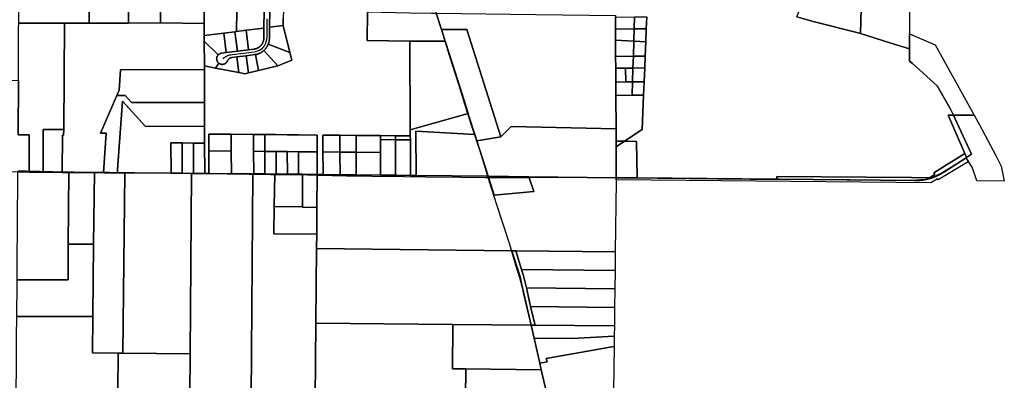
# Model space of a CAD drawing. Header units: feet. Extents: x -20058473 to 1466342, y -20424011 to 753407.
# Tile 4 of 58: x 1454949 to 1463720, y 708362 to 711576. Entities that reach past the tile are written whole.
import ezdxf

# ---------------------------------------------------------------- set-up
doc = ezdxf.new("R2010")
doc.units = ezdxf.units.FT
doc.header["$MEASUREMENT"] = 0
doc.layers.add('Parcels_exported', color=7, linetype='Continuous')
doc.layers.add('RoadCenterlines_ft_export', color=7, linetype='Continuous')

msp = doc.modelspace()

# ---------------------------------------------------------------- linework, layer by layer
at = {"layer": 'Parcels_exported'}
for points in [[(1454970.5, 713848.3), (1455095.5, 713848.3), (1455095.4, 713768.3), (1455020.4, 713768.3), (1455018.1, 712218.4), (1455570.4, 712117.9), (1455566.3, 711544.6), (1455346.6, 711544.1), (1454939.7, 711543.1), (1454946, 712719.4), (1454968.8, 712719.8), (1454969.4, 713099.7), (1454970, 713534.2), (1454970.5, 713848.3)], [(1462466.7, 712632.4), (1462439.7, 712619.3), (1462468.4, 712560.1), (1462439.3, 711451), (1462404.7, 711461.9), (1462018, 711558), (1461871.8, 711599.6), (1462322.3, 712701.4), (1462412.3, 712744.9), (1462466.7, 712632.4)], [(1456057.9, 712708.3), (1456059.9, 712708), (1456061.9, 712707.7), (1456063.9, 712707.4), (1456065.9, 712707.3), (1456067.9, 712707.2), (1456069.9, 712707.2), (1456071.9, 712707.3), (1456073.8, 712707.5), (1456075.8, 712707.8), (1456077.1, 712708), (1456077.9, 712636.4), (1456210, 712635.1), (1456210, 712624.4), (1456209.4, 712551.4), (1456208.9, 712478.4), (1456208.4, 712405.5), (1456207.9, 712332.5), (1456207.3, 712259.5), (1456202.2, 711546.1), (1455918, 711545.4), (1455925.8, 712637.9), (1456057.9, 712636.6), (1456057.9, 712708.3)], [(1462439.3, 711451), (1462468.4, 712560.1), (1462439.7, 712619.3), (1462466.7, 712632.4), (1462475.1, 712615.1), (1462486.1, 712614.7), (1462489.1, 712608.5), (1462655.7, 712608.1), (1462869.9, 712607.7), (1462869.9, 712599.9), (1462869.9, 712592.7), (1462870, 712585), (1462584.9, 712588.6), (1462572.5, 712588.7), (1462831.9, 712197.2), (1462871.5, 712194.9), (1462872.6, 711934), (1462874.5, 711449.1), (1462875, 711321.3), (1462875, 711316.4), (1462700.2, 711369.3), (1462698.9, 711369.7), (1462439.3, 711451)], [(1456805.7, 711658.5), (1456883.4, 711658.5), (1456881.2, 711470.3), (1456865.6, 711468.3), (1456766.4, 711455.7), (1456592.7, 711433.5), (1456592.3, 711540.7), (1456591.9, 711658.5), (1456805.7, 711658.5)], [(1457177.3, 711658.5), (1457297.3, 711658.5), (1457296.6, 711589.3), (1457296, 711523.2), (1457174.8, 711508.2), (1457177.3, 711658.5)], [(1458706.6, 711487), (1458739.6, 711383.1), (1458423.3, 711385.6), (1458042.9, 711388.7), (1458047.1, 711644.4), (1458421.7, 711637.4), (1458617.9, 711634.9), (1458660, 711634.4), (1458706.6, 711487)], [(1459547.4, 711623.2), (1460255.9, 711614.3), (1460256, 711598.3), (1460256.5, 711490.4), (1460257, 711393.2), (1460257.7, 711247.1), (1460258.3, 711142.3), (1460258.9, 711019.4), (1460259.5, 710899.6), (1460261, 710603.7), (1459327.8, 710623), (1459234.7, 710530.6), (1458932.6, 711487.5), (1458706.6, 711487), (1458660, 711634.4), (1459547.4, 711623.2)], [(1460256, 711598.3), (1460425.8, 711600.6), (1460422.6, 711492.7), (1460256.5, 711490.4), (1460256, 711598.3)], [(1460425.8, 711600.6), (1460535.4, 711602.2), (1460530.9, 711494.2), (1460422.6, 711492.7), (1460425.8, 711600.6)], [(1455346.6, 711544.1), (1455340.5, 710596.4), (1455158.4, 710598.1), (1455158.2, 710547.9), (1455157.1, 710216.5), (1455032.5, 710217.5), (1455034.3, 710548.1), (1454934.3, 710548.4), (1454936.9, 711034.4), (1454939.4, 711499.9), (1454939.7, 711543.1), (1455346.6, 711544.1)], [(1456202.2, 711546.1), (1456592.3, 711540.7), (1456592.7, 711433.5), (1456592.8, 711383.7), (1456593.6, 711163.6), (1456593.7, 711131.4), (1455847, 711130), (1455834, 710947.2), (1455813.9, 710900.4), (1455669.9, 710564.9), (1455719.9, 710564.3), (1455694.8, 710212.1), (1455614.1, 710212.8), (1455386.5, 710214.6), (1455328.5, 710215.1), (1455329.2, 710547.5), (1455340.2, 710547.5), (1455340.5, 710596.4), (1455346.6, 711544.1), (1455566.3, 711544.6), (1455918, 711545.4), (1456202.2, 711546.1)], [(1457296, 711523.2), (1457356.4, 711284.1), (1457163.4, 711358.7), (1457164.6, 711362), (1457165.8, 711365.3), (1457166.8, 711368.6), (1457167.8, 711371.9), (1457168.7, 711375.2), (1457169.5, 711378.6), (1457170.3, 711382), (1457171, 711385.4), (1457171.6, 711388.8), (1457172.1, 711392.2), (1457172.5, 711395.6), (1457172.9, 711399.1), (1457173.1, 711402.5), (1457173.3, 711406), (1457173.5, 711409.5), (1457173.5, 711410.8), (1457174.8, 711508.2), (1457296, 711523.2)], [(1456592.7, 711433.5), (1456766.4, 711455.7), (1456788.6, 711282.1), (1456747, 711276.8), (1456745.1, 711276.5), (1456743.1, 711276.1), (1456741.2, 711275.7), (1456739.2, 711275.1), (1456737.3, 711274.5), (1456735.4, 711273.9), (1456733.6, 711273.1), (1456731.8, 711272.3), (1456730, 711271.4), (1456728.2, 711270.4), (1456726.5, 711269.4), (1456724.9, 711268.3), (1456723.2, 711267.1), (1456721.7, 711265.8), (1456720.1, 711264.5), (1456718.7, 711263.2), (1456717.6, 711262.1), (1456592.8, 711383.7), (1456592.7, 711433.5)], [(1456766.4, 711455.7), (1456865.6, 711468.3), (1456887.7, 711294.7), (1456788.6, 711282.1), (1456766.4, 711455.7)], [(1456881.2, 711470.3), (1456964.8, 711481), (1456986.9, 711307.4), (1456887.7, 711294.7), (1456865.6, 711468.3), (1456881.2, 711470.3)], [(1456964.8, 711481), (1457124.8, 711501.4), (1457123.5, 711411.5), (1457123.5, 711409.9), (1457123.3, 711407), (1457123.1, 711404.2), (1457122.9, 711401.4), (1457122.5, 711398.6), (1457122.1, 711395.8), (1457121.5, 711393), (1457120.9, 711390.3), (1457120.3, 711387.5), (1457119.5, 711384.8), (1457118.7, 711382.1), (1457117.8, 711379.4), (1457116.8, 711376.8), (1457115.7, 711374.1), (1457114.6, 711371.5), (1457113.4, 711369), (1457112.1, 711366.5), (1457110.8, 711364), (1457109.3, 711361.5), (1457107.9, 711359.1), (1457106.3, 711356.8), (1457104.7, 711354.4), (1457103, 711352.2), (1457101.3, 711349.9), (1457099.4, 711347.8), (1457097.6, 711345.6), (1457095.6, 711343.6), (1457093.7, 711341.6), (1457091.6, 711339.6), (1457089.5, 711337.7), (1457087.4, 711335.9), (1457085.2, 711334.1), (1457082.9, 711332.4), (1457080.6, 711330.7), (1457078.3, 711329.2), (1457075.9, 711327.6), (1457073.4, 711326.2), (1457071, 711324.8), (1457068.5, 711323.5), (1457065.9, 711322.3), (1457063.3, 711321.1), (1457060.7, 711320), (1457058.1, 711319), (1457055.4, 711318.1), (1457052.7, 711317.2), (1457050, 711316.4), (1457047.3, 711315.7), (1457044.5, 711315.1), (1457041.8, 711314.5), (1457039, 711314), (1457036.5, 711313.7), (1456986.9, 711307.4), (1456964.8, 711481)], [(1458943.1, 710740.4), (1458889.8, 710911.6), (1458806, 711173.1), (1458706.6, 711487), (1458932.6, 711487.5), (1459234.7, 710530.6), (1459021, 710495.7), (1459003.3, 710551.2), (1458951.1, 710714.7), (1458943.1, 710740.4)], [(1460256.5, 711490.4), (1460422.6, 711492.7), (1460419.3, 711384.8), (1460257, 711393.2), (1460256.5, 711490.4)], [(1460422.6, 711492.7), (1460530.9, 711494.2), (1460526.1, 711379.2), (1460419.9, 711384.8), (1460419.3, 711384.8), (1460422.6, 711492.7)], [(1463105.4, 711351.3), (1463451.5, 710724.2), (1463266.9, 710724.3), (1463238.7, 710785), (1463123, 710985.2), (1462901.2, 711183.9), (1462876.7, 711205.8), (1462875, 711316.4), (1462875, 711321.3), (1462874.5, 711449.1), (1462897.2, 711439.5), (1463105.4, 711351.3)], [(1456592.8, 711383.7), (1456717.6, 711262.1), (1456716.2, 711260.6), (1456714.9, 711259.1), (1456713.7, 711257.6), (1456712.5, 711255.9), (1456711.4, 711254.3), (1456710.3, 711252.6), (1456709.3, 711250.8), (1456708.4, 711249.1), (1456707.6, 711247.2), (1456706.8, 711245.4), (1456706.1, 711243.5), (1456705.5, 711241.6), (1456705, 711239.7), (1456704.5, 711237.7), (1456704.1, 711235.8), (1456703.8, 711233.8), (1456703.6, 711231.8), (1456703.4, 711229.8), (1456703.4, 711227.8), (1456703.4, 711225.8), (1456703.5, 711223.8), (1456703.7, 711221.8), (1456703.9, 711219.8), (1456704.2, 711217.9), (1456704.7, 711215.9), (1456705.1, 711214), (1456705.7, 711212.1), (1456706.4, 711210.2), (1456707.1, 711208.3), (1456707.9, 711206.5), (1456708.7, 711204.7), (1456709.7, 711202.9), (1456710.7, 711201.2), (1456711.7, 711199.5), (1456712.9, 711197.8), (1456714.1, 711196.2), (1456715.4, 711194.7), (1456716.7, 711193.2), (1456718.1, 711191.8), (1456719.5, 711190.4), (1456721, 711189.1), (1456722.6, 711187.8), (1456723.5, 711187.1), (1456692.1, 711144.8), (1456593.6, 711163.6), (1456592.8, 711383.7)], [(1457124.1, 711301.6), (1457126.6, 711303.9), (1457129.1, 711306.3), (1457131.6, 711308.8), (1457133.9, 711311.3), (1457136.3, 711313.9), (1457138.5, 711316.5), (1457140.7, 711319.2), (1457142.8, 711322), (1457144.9, 711324.7), (1457146.9, 711327.6), (1457148.8, 711330.4), (1457150.7, 711333.3), (1457152.5, 711336.3), (1457154.2, 711339.3), (1457155.9, 711342.3), (1457157.5, 711345.4), (1457159, 711348.5), (1457160.5, 711351.7), (1457161.8, 711354.9), (1457163.1, 711358.1), (1457163.4, 711358.7), (1457356.4, 711284.1), (1457374.4, 711214.1), (1457249.4, 711163), (1457124.1, 711301.6)], [(1458739.6, 711383.1), (1458806, 711173.1), (1458889.8, 710911.6), (1458943.1, 710740.4), (1458428.2, 710592.5), (1458423.3, 711385.6), (1458739.6, 711383.1)], [(1460257, 711393.2), (1460419.3, 711384.8), (1460415.2, 711249.3), (1460257.7, 711247.1), (1460257, 711393.2)], [(1460419.3, 711384.8), (1460419.9, 711384.8), (1460526.1, 711379.2), (1460520.8, 711250.8), (1460415.2, 711249.3), (1460419.3, 711384.8)], [(1456881.8, 711243.6), (1456966.1, 711254.3), (1456985.7, 711101), (1456957.4, 711094.4), (1456899.4, 711105.4), (1456881.8, 711243.6)], [(1456966.1, 711254.3), (1457042.5, 711264), (1457043.5, 711264.2), (1457047, 711264.7), (1457050.4, 711265.3), (1457076.4, 711122.4), (1456985.7, 711101), (1456966.1, 711254.3)], [(1457050.4, 711265.3), (1457053.8, 711265.9), (1457057.2, 711266.7), (1457060.5, 711267.5), (1457063.9, 711268.4), (1457067.2, 711269.3), (1457070.5, 711270.4), (1457073.8, 711271.5), (1457077, 711272.7), (1457080.3, 711274), (1457083.4, 711275.3), (1457086.6, 711276.8), (1457089.7, 711278.3), (1457092.8, 711279.8), (1457095.9, 711281.5), (1457098.9, 711283.2), (1457101.9, 711284.9), (1457104.8, 711286.8), (1457107.7, 711288.7), (1457110.5, 711290.7), (1457113.3, 711292.7), (1457116.1, 711294.8), (1457118.8, 711297), (1457121.4, 711299.2), (1457124, 711301.5), (1457124.1, 711301.6), (1457249.4, 711163), (1457076.4, 711122.4), (1457050.4, 711265.3)], [(1460257.7, 711247.1), (1460415.2, 711249.3), (1460412.1, 711144.4), (1460346.4, 711143.5), (1460258.3, 711142.3), (1460257.7, 711247.1)], [(1460415.2, 711249.3), (1460520.8, 711250.8), (1460516.5, 711145.9), (1460412.1, 711144.4), (1460415.2, 711249.3)], [(1456723.5, 711187.1), (1456725.2, 711185.9), (1456726.8, 711184.8), (1456728.5, 711183.8), (1456730.3, 711182.8), (1456732.1, 711181.9), (1456733.9, 711181.1), (1456735.8, 711180.4), (1456737.7, 711179.7), (1456739.6, 711179.1), (1456741.5, 711178.6), (1456743.5, 711178.2), (1456745.4, 711177.8), (1456747.4, 711177.5), (1456749.4, 711177.3), (1456751.4, 711177.2), (1456753.4, 711177.2), (1456755.4, 711177.2), (1456757.4, 711177.3), (1456759.4, 711177.5), (1456761.4, 711177.8), (1456763.3, 711178.2), (1456765.3, 711178.6), (1456767.2, 711179.1), (1456769.1, 711179.7), (1456771, 711180.4), (1456772.9, 711181.1), (1456774.7, 711181.9), (1456776.5, 711182.8), (1456778.2, 711183.8), (1456779.9, 711184.8), (1456781.6, 711185.9), (1456783.2, 711187.1), (1456784.8, 711188.3), (1456786.4, 711189.6), (1456787.8, 711191), (1456789.3, 711192.4), (1456790.6, 711193.8), (1456791.9, 711195.3), (1456793.2, 711196.9), (1456794.3, 711198.5), (1456795.5, 711200.2), (1456796.5, 711201.9), (1456797.5, 711203.6), (1456798.4, 711205.4), (1456799.2, 711207.2), (1456799.7, 711208.3), (1456800.5, 711210), (1456801.3, 711211.8), (1456802.3, 711213.6), (1456803.3, 711215.3), (1456804.4, 711216.9), (1456805.6, 711218.6), (1456806.8, 711220.1), (1456808.1, 711221.7), (1456809.5, 711223.1), (1456810.9, 711224.5), (1456812.4, 711225.9), (1456813.9, 711227.2), (1456815.5, 711228.4), (1456817.1, 711229.6), (1456818.8, 711230.7), (1456820.5, 711231.8), (1456822.2, 711232.7), (1456824, 711233.6), (1456825.8, 711234.5), (1456827.7, 711235.2), (1456829.5, 711235.9), (1456831.5, 711236.5), (1456833.4, 711237), (1456835.3, 711237.5), (1456837.3, 711237.8), (1456839.3, 711238.1), (1456881.8, 711243.6), (1456899.4, 711105.4), (1456692.1, 711144.8), (1456723.5, 711187.1)], [(1456593.7, 711131.4), (1456594.7, 710838.7), (1455945.7, 710836.4), (1455887.3, 710900.6), (1455813.9, 710900.4), (1455834, 710947.2), (1455847, 711130), (1456593.7, 711131.4)], [(1460258.3, 711142.3), (1460346.4, 711143.5), (1460347.8, 711020.7), (1460258.9, 711019.4), (1460258.3, 711142.3)], [(1460346.4, 711143.5), (1460412.1, 711144.4), (1460408.4, 711021.5), (1460347.8, 711020.7), (1460346.4, 711143.5)], [(1460412.1, 711144.4), (1460516.5, 711145.9), (1460511.4, 711022.9), (1460408.4, 711021.5), (1460412.1, 711144.4)], [(1454936.9, 711034.4), (1454934.3, 710548.4), (1455034.3, 710548.1), (1455032.5, 710217.5), (1454932.6, 710218.4), (1454830.2, 710215.7), (1454831.9, 710421.3), (1454792.6, 710420.3), (1454793.6, 710544.7), (1454797.5, 711035.5), (1454936.9, 711034.4)], [(1460347.8, 711020.7), (1460408.4, 711021.5), (1460404.8, 710901.6), (1460259.5, 710899.6), (1460258.9, 711019.4), (1460347.8, 711020.7)], [(1460408.4, 711021.5), (1460511.4, 711022.9), (1460506.4, 710903), (1460404.8, 710901.6), (1460408.4, 711021.5)], [(1455813.9, 710900.4), (1455887.3, 710900.6), (1455945.7, 710836.4), (1456594.7, 710838.7), (1456595.4, 710627), (1456070.9, 710623.6), (1455864.2, 710849.4), (1455820.8, 710241.1), (1455818.6, 710211.1), (1455694.8, 710212.1), (1455719.9, 710564.3), (1455669.9, 710564.9), (1455813.9, 710900.4)], [(1460506.4, 710903), (1460493.7, 710595.7), (1460335.4, 710491.8), (1460261.6, 710492.3), (1460261, 710603.7), (1460259.5, 710899.6), (1460404.8, 710901.6), (1460506.4, 710903)], [(1456395.8, 710477), (1456295.8, 710478.2), (1456296.8, 710207.1), (1455884.1, 710210.5), (1455818.6, 710211.1), (1455820.8, 710241.1), (1455864.2, 710849.4), (1456070.9, 710623.6), (1456595.4, 710627), (1456595.9, 710474.7), (1456495.8, 710475.9), (1456395.8, 710477)], [(1458428.2, 710592.5), (1458943.1, 710740.4), (1458951.1, 710714.7), (1459003.3, 710551.2), (1458477, 710582.9), (1458480.7, 710186.9), (1458430.7, 710187.4), (1458428.7, 710503.4), (1458428.5, 710539.3), (1458428.2, 710592.5)], [(1463266.9, 710724.3), (1463279.1, 710698), (1463428.5, 710376), (1463382.8, 710346.7), (1463367.7, 710381.6), (1463218.8, 710724.3), (1463266.9, 710724.3)], [(1463451.5, 710724.2), (1463465.9, 710698.2), (1463516.4, 710606.6), (1463520.9, 710598.5), (1463647.5, 710359.9), (1463690.7, 710269.7), (1463719.8, 710136), (1463474.8, 710138.2), (1463434.9, 710261.3), (1463401.5, 710311.1), (1463401.5, 710311.1), (1463392.5, 710324.5), (1463379.2, 710344.4), (1463382.8, 710346.7), (1463428.5, 710376), (1463279.1, 710698), (1463266.9, 710724.3), (1463451.5, 710724.2)], [(1455340.5, 710596.4), (1455340.2, 710547.5), (1455329.2, 710547.5), (1455328.5, 710215.1), (1455157.1, 710216.5), (1455158.2, 710547.9), (1455158.4, 710598.1), (1455340.5, 710596.4)], [(1456833.1, 710554.5), (1456833.9, 710404.5), (1456633.9, 710406.4), (1456633.1, 710556.4), (1456833.1, 710554.5)], [(1457031.7, 710552.7), (1457032.5, 710402.7), (1457033.6, 710201.1), (1457025.3, 710201.2), (1456835, 710202.7), (1456833.9, 710404.5), (1456833.1, 710554.5), (1457031.7, 710552.7)], [(1457131.7, 710551.8), (1457132.5, 710401.8), (1457032.5, 710402.7), (1457031.7, 710552.7), (1457131.7, 710551.8)], [(1457131.7, 710551.8), (1457231.7, 710550.9), (1457331.7, 710550), (1457431.6, 710549), (1457597.7, 710547.5), (1457598.5, 710397.5), (1457432.4, 710399), (1457332.5, 710400), (1457232.5, 710400.9), (1457132.5, 710401.8), (1457131.7, 710551.8)], [(1459021, 710495.7), (1459121.8, 710179.9), (1458480.7, 710186.9), (1458477, 710582.9), (1459003.3, 710551.2), (1459021, 710495.7)], [(1459234.7, 710530.6), (1459327.8, 710623), (1460261, 710603.7), (1460261.6, 710492.3), (1460261.8, 710443.5), (1460263.1, 710197.5), (1460263.1, 710190), (1460263.2, 710167.5), (1459484.1, 710176), (1459121.8, 710179.9), (1459021, 710495.7), (1459234.7, 710530.6)], [(1456296.8, 710207.1), (1456295.8, 710478.2), (1456395.8, 710477), (1456396.8, 710206.3), (1456296.8, 710207.1)], [(1456395.8, 710477), (1456495.8, 710475.9), (1456496.8, 710205.5), (1456478.4, 710205.6), (1456396.8, 710206.3), (1456395.8, 710477)], [(1456495.8, 710475.9), (1456595.9, 710474.7), (1456596.8, 710204.7), (1456496.8, 710205.5), (1456495.8, 710475.9)], [(1457800.5, 710545.7), (1457801.3, 710395.7), (1457650, 710397), (1457649.2, 710547.1), (1457800.5, 710545.7)], [(1457945.5, 710544.3), (1457946.3, 710394.3), (1457801.3, 710395.7), (1457800.5, 710545.7), (1457945.5, 710544.3)], [(1458161.5, 710542.4), (1458161.7, 710506.4), (1458162.3, 710392.3), (1457946.3, 710394.3), (1457945.5, 710544.3), (1458161.5, 710542.4)], [(1458295.2, 710540.8), (1458295.4, 710505.1), (1458161.7, 710506.4), (1458161.5, 710542.4), (1458295.2, 710540.8)], [(1458295.4, 710505.1), (1458297.1, 710188.9), (1458163.4, 710190.3), (1458162.3, 710392.3), (1458161.7, 710506.4), (1458295.4, 710505.1)], [(1458428.5, 710539.3), (1458428.7, 710503.4), (1458295.4, 710505.1), (1458295.2, 710540.8), (1458428.5, 710539.3)], [(1458428.7, 710503.4), (1458430.7, 710187.4), (1458297.1, 710188.9), (1458295.4, 710505.1), (1458428.7, 710503.4)], [(1460335.4, 710491.8), (1460261.8, 710443.5), (1460261.6, 710492.3), (1460335.4, 710491.8)], [(1460335.4, 710491.8), (1460442.5, 710491), (1460449.9, 710165.8), (1460263.2, 710167.5), (1460263.1, 710190), (1460263.1, 710197.5), (1460261.8, 710443.5), (1460335.4, 710491.8)], [(1456833.9, 710404.5), (1456835, 710202.7), (1456635, 710204.4), (1456633.9, 710406.4), (1456833.9, 710404.5)], [(1457132.5, 710401.8), (1457133.5, 710200.3), (1457033.6, 710201.1), (1457032.5, 710402.7), (1457132.5, 710401.8)], [(1457232.5, 710400.9), (1457233.5, 710199.4), (1457221.5, 710199.5), (1457133.5, 710200.3), (1457132.5, 710401.8), (1457232.5, 710400.9)], [(1457332.5, 710400), (1457333.5, 710198.6), (1457233.5, 710199.4), (1457232.5, 710400.9), (1457332.5, 710400)], [(1457432.4, 710399), (1457433.5, 710197.8), (1457333.5, 710198.6), (1457332.5, 710400), (1457432.4, 710399)], [(1457598.5, 710397.5), (1457599.4, 710226.4), (1457599.5, 710196.4), (1457469.5, 710197.5), (1457433.5, 710197.8), (1457432.4, 710399), (1457598.5, 710397.5)], [(1457801.3, 710395.7), (1457802.4, 710194.2), (1457651, 710195.9), (1457650.9, 710225.9), (1457650, 710397), (1457801.3, 710395.7)], [(1457946.3, 710394.3), (1457947.4, 710192.7), (1457802.4, 710194.2), (1457801.3, 710395.7), (1457946.3, 710394.3)], [(1458162.3, 710392.3), (1458163.4, 710190.3), (1457947.4, 710192.7), (1457946.3, 710394.3), (1458162.3, 710392.3)], [(1463367.7, 710381.6), (1463382.8, 710346.7), (1463379.2, 710344.4), (1463180.7, 710216.9), (1463177, 710214.5), (1463172.1, 710211.3), (1463167.2, 710208.1), (1463162.1, 710205.1), (1463157.1, 710202.1), (1463152, 710199.1), (1463146.9, 710196.3), (1463141.7, 710193.5), (1463136.5, 710190.7), (1463131.3, 710188.1), (1463126, 710185.5), (1463120.7, 710183), (1463115.3, 710180.6), (1463114.9, 710180.4), (1463112.2, 710179.2), (1463106.8, 710176.9), (1463101.4, 710174.6), (1463095.9, 710172.4), (1463090.4, 710170.3), (1463084.9, 710168.3), (1463079.4, 710166.4), (1463073.8, 710164.5), (1463068.2, 710162.7), (1463062.6, 710161), (1463057, 710159.4), (1463051.3, 710157.8), (1463045.6, 710156.3), (1463039.9, 710154.9), (1463034.2, 710153.6), (1463028.5, 710152.3), (1463022.7, 710151.1), (1463017, 710150), (1463011.2, 710149), (1463005.4, 710148.1), (1462999.6, 710147.2), (1462993.7, 710146.4), (1462987.9, 710145.7), (1462982.1, 710145.1), (1462976.2, 710144.6), (1462970.4, 710144.1), (1462964.5, 710143.7), (1462958.6, 710143.4), (1462952.8, 710143.2), (1462946.9, 710143), (1462917.5, 710143.3), (1461717.9, 710154.3), (1461693, 710154.5), (1461693.2, 710177), (1462892.3, 710168.1), (1463054.8, 710166.9), (1463100, 710194.9), (1463090.8, 710209.8), (1463367.7, 710381.6)], [(1463379.2, 710344.4), (1463392.5, 710324.5), (1463401.5, 710311.1), (1463401.5, 710311.1), (1463399, 710309.6), (1463129.3, 710148.5), (1463124.2, 710157.1), (1463065.4, 710122), (1460263, 710147.5), (1460263.2, 710167.5), (1460449.9, 710165.8), (1461693, 710154.5), (1461717.9, 710154.3), (1462917.5, 710143.3), (1462946.9, 710143), (1462952.8, 710143.2), (1462958.6, 710143.4), (1462964.5, 710143.7), (1462970.4, 710144.1), (1462976.2, 710144.6), (1462982.1, 710145.1), (1462987.9, 710145.7), (1462993.7, 710146.4), (1462999.6, 710147.2), (1463005.4, 710148.1), (1463011.2, 710149), (1463017, 710150), (1463022.7, 710151.1), (1463028.5, 710152.3), (1463034.2, 710153.6), (1463039.9, 710154.9), (1463045.6, 710156.3), (1463051.3, 710157.8), (1463057, 710159.4), (1463062.6, 710161), (1463068.2, 710162.7), (1463073.8, 710164.5), (1463079.4, 710166.4), (1463084.9, 710168.3), (1463090.4, 710170.3), (1463095.9, 710172.4), (1463101.4, 710174.6), (1463106.8, 710176.9), (1463112.2, 710179.2), (1463114.9, 710180.4), (1463115.3, 710180.6), (1463120.7, 710183), (1463126, 710185.5), (1463131.3, 710188.1), (1463136.5, 710190.7), (1463141.7, 710193.5), (1463146.9, 710196.3), (1463152, 710199.1), (1463157.1, 710202.1), (1463162.1, 710205.1), (1463167.2, 710208.1), (1463172.1, 710211.3), (1463177, 710214.5), (1463180.7, 710216.9), (1463379.2, 710344.4)], [(1454932.6, 710218.4), (1455032.5, 710217.5), (1455157.1, 710216.5), (1455328.5, 710215.1), (1455386.5, 710214.6), (1455381.7, 709574), (1455379.3, 709258.1), (1454925.3, 709258), (1454926.9, 709472.1), (1454927.7, 709572.5), (1454927.9, 709597.1), (1454928.8, 709722.1), (1454932.6, 710218.4)], [(1455386.5, 710214.6), (1455614.1, 710212.8), (1455606.6, 709574.7), (1455381.7, 709574), (1455386.5, 710214.6)], [(1455614.1, 710212.8), (1455694.8, 710212.1), (1455818.6, 710211.1), (1455884.1, 710210.5), (1455868.4, 708603.2), (1455826, 708603.5), (1455596.4, 708605.5), (1455598.9, 708930.2), (1455606.6, 709574.7), (1455614.1, 710212.8)], [(1455884.1, 710210.5), (1456296.8, 710207.1), (1456396.8, 710206.3), (1456478.4, 710205.6), (1456466.7, 708598), (1455868.4, 708603.2), (1455884.1, 710210.5)], [(1456478.4, 710205.6), (1456496.8, 710205.5), (1456596.8, 710204.7), (1456635, 710204.4), (1456835, 710202.7), (1457025.3, 710201.2), (1457009.8, 708209.9), (1456464, 708223), (1456466.7, 708598), (1456478.4, 710205.6)], [(1457025.3, 710201.2), (1457033.6, 710201.1), (1457133.5, 710200.3), (1457221.5, 710199.5), (1457216.3, 709909.4), (1457211.9, 709665.8), (1457594.7, 709662.6), (1457593.6, 709535.4), (1457587.6, 708871.3), (1457581.6, 708196.5), (1457331.2, 708202.4), (1457009.8, 708209.9), (1457025.3, 710201.2)], [(1457221.5, 710199.5), (1457233.5, 710199.4), (1457333.5, 710198.6), (1457433.5, 710197.8), (1457469.5, 710197.5), (1457466.9, 709908), (1457216.3, 709909.4), (1457221.5, 710199.5)], [(1457469.5, 710197.5), (1457599.5, 710196.4), (1457596.9, 709902.3), (1457466.9, 709903.6), (1457466.9, 709908), (1457469.5, 710197.5)], [(1457599.5, 710196.4), (1457651, 710195.9), (1457802.4, 710194.2), (1457947.4, 710192.7), (1458163.4, 710190.3), (1458297.1, 710188.9), (1458430.7, 710187.4), (1458480.7, 710186.9), (1459121.8, 710179.9), (1459175.2, 710011.3), (1459530.2, 710044.3), (1459484.1, 710176), (1460263.2, 710167.5), (1460263, 710147.5), (1460262.9, 710145), (1460262.8, 710137.5), (1460254.3, 709505.8), (1459367.5, 709515.7), (1459332.8, 709516.1), (1457593.6, 709535.4), (1457594.7, 709662.6), (1457596.9, 709902.3), (1457599.5, 710196.4)], [(1459121.8, 710179.9), (1459484.1, 710176), (1459530.2, 710044.3), (1459175.2, 710011.3), (1459121.8, 710179.9)], [(1457216.3, 709909.4), (1457466.9, 709908), (1457466.9, 709903.6), (1457596.9, 709902.3), (1457594.7, 709662.6), (1457211.9, 709665.8), (1457216.3, 709909.4)], [(1455381.7, 709574), (1455606.6, 709574.7), (1455598.9, 708930.2), (1454922.9, 708930), (1454923, 708943.8), (1454925, 709209), (1454925.3, 709258), (1455379.3, 709258.1), (1455381.7, 709574)], [(1459332.8, 709516.1), (1459406.4, 709283.5), (1459419.8, 709224.7), (1459504.7, 708853.3), (1458806.7, 708859.5), (1457587.6, 708871.3), (1457593.6, 709535.4), (1459332.8, 709516.1)], [(1459367.5, 709515.7), (1459419.9, 709350.2), (1459438.2, 709292.2), (1459452, 709232), (1459462.8, 709184.9), (1459500.5, 709019.6), (1459536.9, 708860.6), (1459538.6, 708853), (1459504.7, 708853.3), (1459419.8, 709224.7), (1459406.4, 709283.5), (1459332.8, 709516.1), (1459367.5, 709515.7)], [(1460254.3, 709505.8), (1460252.5, 709341), (1459419.9, 709350.2), (1459367.5, 709515.7), (1460254.3, 709505.8)], [(1460252.5, 709341), (1460250.6, 709176.1), (1459462.8, 709184.9), (1459452, 709232), (1459438.2, 709292.2), (1459419.9, 709350.2), (1460252.5, 709341)], [(1460250.6, 709176.1), (1460250.6, 709176.1), (1460248.8, 709011.3), (1459500.5, 709019.6), (1459462.8, 709184.9), (1460250.6, 709176.1)], [(1460248.8, 709011.3), (1460247, 708846.4), (1460245.4, 708846.4), (1459538.6, 708853), (1459536.9, 708860.6), (1459500.5, 709019.6), (1460248.8, 709011.3)], [(1454922.9, 708930), (1455598.9, 708930.2), (1455596.4, 708605.5), (1455826, 708603.5), (1455822.7, 708266.3), (1454917.9, 708270.1), (1454918.1, 708291.1), (1454919.3, 708454.2), (1454920.5, 708617.4), (1454921.5, 708748), (1454922.9, 708930)], [(1457587.6, 708871.3), (1458806.7, 708859.5), (1458803.2, 708463.6), (1458924.3, 708462.5), (1458920.9, 708210.2), (1458594.7, 708196.5), (1458292, 708184.5), (1458258.7, 708185), (1457919.7, 708190.8), (1457581.6, 708196.5), (1457587.6, 708871.3)], [(1458806.7, 708859.5), (1459504.7, 708853.3), (1459582.4, 708513.6), (1459595.5, 708456.4), (1458924.3, 708462.5), (1458803.2, 708463.6), (1458806.7, 708859.5)], [(1460245.5, 708755.6), (1459869.8, 708733), (1459531.5, 708736.3), (1459504.7, 708853.3), (1459538.6, 708853), (1460245.4, 708846.4), (1460247, 708846.4), (1460245.5, 708755.6)], [(1459531.5, 708736.3), (1459869.8, 708733), (1460245.5, 708755.6), (1460244, 708664.4), (1460242.9, 708664.2), (1459640, 708557.3), (1459646.9, 708526.5), (1459582.4, 708513.6), (1459531.5, 708736.3)], [(1460244, 708664.4), (1460237.6, 708266.5), (1459644.8, 708240.6), (1459595.5, 708456.4), (1459582.4, 708513.6), (1459646.9, 708526.5), (1459640, 708557.3), (1460242.9, 708664.2), (1460244, 708664.4)], [(1455826, 708603.5), (1455868.4, 708603.2), (1456466.7, 708598), (1456464, 708223), (1456056.5, 708226.5), (1456046.1, 707566.7), (1456041.9, 707298.2), (1455816.9, 707300.1), (1455818.5, 707568.8), (1455819.8, 707783.2), (1455822.7, 708266.3), (1455826, 708603.5)], [(1459595.5, 708456.4), (1459644.8, 708240.6), (1459423.6, 708231.4), (1459238.8, 708223.5), (1458920.9, 708210.2), (1458924.3, 708462.5), (1459595.5, 708456.4)]]:
    msp.add_lwpolyline(points, close=True, dxfattribs=at)
for points in [[(1455925.8, 712637.9), (1455918, 711545.4), (1455566.3, 711544.6), (1455570.4, 712117.9)], [(1456591.9, 711658.5), (1456592.3, 711540.7), (1456202.2, 711546.1), (1456207.3, 712259.5)], [(1458047.1, 711644.4), (1458042.9, 711388.7), (1458423.3, 711385.6), (1458428.2, 710592.5), (1458428.5, 710539.3), (1458295.2, 710540.8), (1458161.5, 710542.4), (1457945.5, 710544.3), (1457800.5, 710545.7), (1457649.2, 710547.1), (1457650, 710397), (1457650.9, 710225.9), (1457651, 710195.9), (1457599.5, 710196.4), (1457599.4, 710226.4), (1457598.5, 710397.5), (1457597.7, 710547.5), (1457431.6, 710549), (1457331.7, 710550), (1457231.7, 710550.9), (1457131.7, 710551.8), (1457031.7, 710552.7), (1456833.1, 710554.5), (1456633.1, 710556.4), (1456633.9, 710406.4), (1456635, 710204.4), (1456596.8, 710204.7), (1456595.9, 710474.7), (1456595.4, 710627), (1456594.7, 710838.7), (1456593.7, 711131.4), (1456593.6, 711163.6), (1456692.1, 711144.8), (1456899.4, 711105.4), (1456957.4, 711094.4), (1456985.7, 711101), (1457076.4, 711122.4), (1457249.4, 711163), (1457374.4, 711214.1), (1457356.4, 711284.1), (1457296, 711523.2), (1457296.6, 711589.3)], [(1457177.3, 711658.5), (1457174.8, 711508.2), (1457173.5, 711410.8), (1457173.5, 711409.5), (1457173.3, 711406), (1457173.1, 711402.5), (1457172.9, 711399.1), (1457172.5, 711395.6), (1457172.1, 711392.2), (1457171.6, 711388.8), (1457171, 711385.4), (1457170.3, 711382), (1457169.5, 711378.6), (1457168.7, 711375.2), (1457167.8, 711371.9), (1457166.8, 711368.6), (1457165.8, 711365.3), (1457164.6, 711362), (1457163.4, 711358.7), (1457163.1, 711358.1), (1457161.8, 711354.9), (1457160.5, 711351.7), (1457159, 711348.5), (1457157.5, 711345.4), (1457155.9, 711342.3), (1457154.2, 711339.3), (1457152.5, 711336.3), (1457150.7, 711333.3), (1457148.8, 711330.4), (1457146.9, 711327.6), (1457144.9, 711324.7), (1457142.8, 711322), (1457140.7, 711319.2), (1457138.5, 711316.5), (1457136.3, 711313.9), (1457133.9, 711311.3), (1457131.6, 711308.8), (1457129.1, 711306.3), (1457126.6, 711303.9), (1457124.1, 711301.6), (1457124, 711301.5), (1457121.4, 711299.2), (1457118.8, 711297), (1457116.1, 711294.8), (1457113.3, 711292.7), (1457110.5, 711290.7), (1457107.7, 711288.7), (1457104.8, 711286.8), (1457101.9, 711284.9), (1457098.9, 711283.2), (1457095.9, 711281.5), (1457092.8, 711279.8), (1457089.7, 711278.3), (1457086.6, 711276.8), (1457083.4, 711275.3), (1457080.3, 711274), (1457077, 711272.7), (1457073.8, 711271.5), (1457070.5, 711270.4), (1457067.2, 711269.3), (1457063.9, 711268.4), (1457060.5, 711267.5), (1457057.2, 711266.7), (1457053.8, 711265.9), (1457050.4, 711265.3), (1457047, 711264.7), (1457043.5, 711264.2), (1457042.5, 711264), (1456966.1, 711254.3), (1456881.8, 711243.6), (1456839.3, 711238.1), (1456837.3, 711237.8), (1456835.3, 711237.5), (1456833.4, 711237), (1456831.5, 711236.5), (1456829.5, 711235.9), (1456827.7, 711235.2), (1456825.8, 711234.5), (1456824, 711233.6), (1456822.2, 711232.7), (1456820.5, 711231.8), (1456818.8, 711230.7), (1456817.1, 711229.6), (1456815.5, 711228.4), (1456813.9, 711227.2), (1456812.4, 711225.9), (1456810.9, 711224.5), (1456809.5, 711223.1), (1456808.1, 711221.7), (1456806.8, 711220.1), (1456805.6, 711218.6), (1456804.4, 711216.9), (1456803.3, 711215.3), (1456802.3, 711213.6), (1456801.3, 711211.8), (1456800.5, 711210), (1456799.7, 711208.3), (1456799.2, 711207.2), (1456798.4, 711205.4), (1456797.5, 711203.6), (1456796.5, 711201.9), (1456795.5, 711200.2), (1456794.3, 711198.5), (1456793.2, 711196.9), (1456791.9, 711195.3), (1456790.6, 711193.8), (1456789.3, 711192.4), (1456787.8, 711191), (1456786.4, 711189.6), (1456784.8, 711188.3), (1456783.2, 711187.1), (1456781.6, 711185.9), (1456779.9, 711184.8), (1456778.2, 711183.8), (1456776.5, 711182.8), (1456774.7, 711181.9), (1456772.9, 711181.1), (1456771, 711180.4), (1456769.1, 711179.7), (1456767.2, 711179.1), (1456765.3, 711178.6), (1456763.3, 711178.2), (1456761.4, 711177.8), (1456759.4, 711177.5), (1456757.4, 711177.3), (1456755.4, 711177.2), (1456753.4, 711177.2), (1456751.4, 711177.2), (1456749.4, 711177.3), (1456747.4, 711177.5), (1456745.4, 711177.8), (1456743.5, 711178.2), (1456741.5, 711178.6), (1456739.6, 711179.1), (1456737.7, 711179.7), (1456735.8, 711180.4), (1456733.9, 711181.1), (1456732.1, 711181.9), (1456730.3, 711182.8), (1456728.5, 711183.8), (1456726.8, 711184.8), (1456725.2, 711185.9), (1456723.5, 711187.1), (1456722.6, 711187.8), (1456721, 711189.1), (1456719.5, 711190.4), (1456718.1, 711191.8), (1456716.7, 711193.2), (1456715.4, 711194.7), (1456714.1, 711196.2), (1456712.9, 711197.8), (1456711.7, 711199.5), (1456710.7, 711201.2), (1456709.7, 711202.9), (1456708.7, 711204.7), (1456707.9, 711206.5), (1456707.1, 711208.3), (1456706.4, 711210.2), (1456705.7, 711212.1), (1456705.1, 711214), (1456704.7, 711215.9), (1456704.2, 711217.9), (1456703.9, 711219.8), (1456703.7, 711221.8), (1456703.5, 711223.8), (1456703.4, 711225.8), (1456703.4, 711227.8), (1456703.4, 711229.8), (1456703.6, 711231.8), (1456703.8, 711233.8), (1456704.1, 711235.8), (1456704.5, 711237.7), (1456705, 711239.7), (1456705.5, 711241.6), (1456706.1, 711243.5), (1456706.8, 711245.4), (1456707.6, 711247.2), (1456708.4, 711249.1), (1456709.3, 711250.8), (1456710.3, 711252.6), (1456711.4, 711254.3), (1456712.5, 711255.9), (1456713.7, 711257.6), (1456714.9, 711259.1), (1456716.2, 711260.6), (1456717.6, 711262.1), (1456718.7, 711263.2), (1456720.1, 711264.5), (1456721.7, 711265.8), (1456723.2, 711267.1), (1456724.9, 711268.3), (1456726.5, 711269.4), (1456728.2, 711270.4), (1456730, 711271.4), (1456731.8, 711272.3), (1456733.6, 711273.1), (1456735.4, 711273.9), (1456737.3, 711274.5), (1456739.2, 711275.1), (1456741.2, 711275.7), (1456743.1, 711276.1), (1456745.1, 711276.5), (1456747, 711276.8), (1456788.6, 711282.1), (1456887.7, 711294.7), (1456986.9, 711307.4), (1457036.5, 711313.7), (1457039, 711314), (1457041.8, 711314.5), (1457044.5, 711315.1), (1457047.3, 711315.7), (1457050, 711316.4), (1457052.7, 711317.2), (1457055.4, 711318.1), (1457058.1, 711319), (1457060.7, 711320), (1457063.3, 711321.1), (1457065.9, 711322.3), (1457068.5, 711323.5), (1457071, 711324.8), (1457073.4, 711326.2), (1457075.9, 711327.6), (1457078.3, 711329.2), (1457080.6, 711330.7), (1457082.9, 711332.4), (1457085.2, 711334.1), (1457087.4, 711335.9), (1457089.5, 711337.7), (1457091.6, 711339.6), (1457093.7, 711341.6), (1457095.6, 711343.6), (1457097.6, 711345.6), (1457099.4, 711347.8), (1457101.3, 711349.9), (1457103, 711352.2), (1457104.7, 711354.4), (1457106.3, 711356.8), (1457107.9, 711359.1), (1457109.3, 711361.5), (1457110.8, 711364), (1457112.1, 711366.5), (1457113.4, 711369), (1457114.6, 711371.5), (1457115.7, 711374.1), (1457116.8, 711376.8), (1457117.8, 711379.4), (1457118.7, 711382.1), (1457119.5, 711384.8), (1457120.3, 711387.5), (1457120.9, 711390.3), (1457121.5, 711393), (1457122.1, 711395.8), (1457122.5, 711398.6), (1457122.9, 711401.4), (1457123.1, 711404.2), (1457123.3, 711407), (1457123.5, 711409.9), (1457123.5, 711411.5), (1457124.8, 711501.4), (1457127.3, 711658.5)], [(1457127.3, 711658.5), (1457124.8, 711501.4), (1456964.8, 711481), (1456881.2, 711470.3), (1456883.4, 711658.5)], [(1461871.8, 711599.6), (1462018, 711558), (1462404.7, 711461.9), (1462439.3, 711451), (1462698.9, 711369.7), (1462700.2, 711369.3), (1462875, 711316.4), (1462876.7, 711205.8), (1462901.2, 711183.9), (1463123, 710985.2), (1463238.7, 710785), (1463238.7, 710785), (1463266.9, 710724.3), (1463218.8, 710724.3), (1463367.7, 710381.6), (1463090.8, 710209.8), (1463100, 710194.9), (1463054.8, 710166.9), (1462892.4, 710168.1), (1462892.3, 710168.1), (1461693.2, 710177), (1461693, 710154.5), (1460449.9, 710165.8), (1460442.5, 710491), (1460335.4, 710491.8), (1460493.7, 710595.7), (1460506.4, 710903), (1460511.4, 711022.9), (1460516.5, 711145.9), (1460520.8, 711250.8), (1460526.1, 711379.2), (1460530.9, 711494.2), (1460535.4, 711602.2)]]:
    msp.add_lwpolyline(points, dxfattribs=at)
at = {"layer": 'RoadCenterlines_ft_export'}
for points in [[(1459122.6, 710170.2), (1459097.8, 710249), (1459050.5, 710402.4), (1458991.9, 710581.6), (1458935.8, 710753.5), (1458859.9, 710996.5), (1458778.9, 711255.7), (1458699.1, 711509.2), (1458649.6, 711670.6), (1458630, 711730.1), (1458594.6, 711850.4), (1458559.7, 711964), (1458520.8, 712083.3)], [(1456757.6, 711226.9), (1456763.9, 711232.5), (1456770.3, 711238.2), (1456777.1, 711242.6), (1456784.7, 711247.5), (1456791.1, 711250.9), (1456800.6, 711255.4), (1456809, 711258.5), (1456819.2, 711261.4), (1456829.8, 711263.5), (1456842.2, 711265.5), (1456894.6, 711272.5), (1457037.8, 711289), (1457053.5, 711291.9), (1457068.5, 711296.6), (1457086, 711304.3), (1457099.6, 711312.3), (1457111.7, 711322.2), (1457122.2, 711333.7), (1457127.8, 711342), (1457132.8, 711349.4), (1457136.5, 711356.6), (1457140, 711363.5), (1457142.6, 711371.1), (1457145.1, 711378.4), (1457147.3, 711388.2), (1457149.3, 711396.7), (1457150.6, 711408), (1457151.9, 711418.9), (1457152.5, 711431.1), (1457152.8, 711451.7), (1457152.4, 711488.4), (1457153.5, 711583.9)], [(1460264.9, 710166.4), (1460629.9, 710163.7), (1460913.5, 710160), (1461169.3, 710157.7), (1461454.1, 710155.5), (1461674.2, 710154.2), (1461838.1, 710155), (1462163.1, 710151.9), (1462346.3, 710150.4), (1462501.1, 710148.4), (1462720.1, 710146.3), (1462798.8, 710146.3), (1462890.9, 710146), (1462904.8, 710146.1), (1462920.4, 710146.5), (1462937.6, 710147.8), (1462956.5, 710148.8), (1462973.6, 710150), (1462995.1, 710151.9), (1463013.4, 710154.7), (1463032.1, 710158), (1463046.2, 710161.8), (1463061, 710165.8), (1463074.7, 710170.7), (1463092.2, 710177), (1463108.6, 710184.4), (1463125.5, 710191.9), (1463142.3, 710200.7), (1463157.6, 710208.8), (1463380.4, 710345.8)], [(1454932.8, 710228.3), (1455007.8, 710227.1), (1455247.1, 710222.4), (1455433.4, 710219.6), (1455750.7, 710215.9), (1455836.9, 710215.1), (1455971.9, 710213.7), (1456136, 710212.1), (1456279.1, 710210), (1456475.8, 710207.2), (1456596.2, 710205.5)], [(1456596.2, 710205.5), (1456800.6, 710202), (1457182.5, 710197.2), (1457343.1, 710195.1), (1457512.8, 710192.9), (1457600.5, 710190.7)], [(1457600.5, 710190.7), (1457858.9, 710184.8), (1458085, 710182.1), (1458376.7, 710178.9), (1458567.1, 710176.4), (1458878.1, 710172.2), (1459095.1, 710170.4), (1459122.6, 710170.2)], [(1459122.6, 710170.2), (1459495.4, 710170.5), (1459884.6, 710170.9), (1460264.9, 710166.4)], [(1459807.9, 707532.4), (1459726.7, 707894.1), (1459671.6, 708127.4), (1459612.6, 708382), (1459522.7, 708783.9), (1459485.6, 708942.5), (1459441.1, 709129.7), (1459423.7, 709198.8), (1459402.9, 709274.1), (1459369.8, 709387.7), (1459314.1, 709572.1), (1459197.2, 709933), (1459122.6, 710170.2)]]:
    msp.add_lwpolyline(points, dxfattribs=at)

doc.saveas('drawing.dxf')
